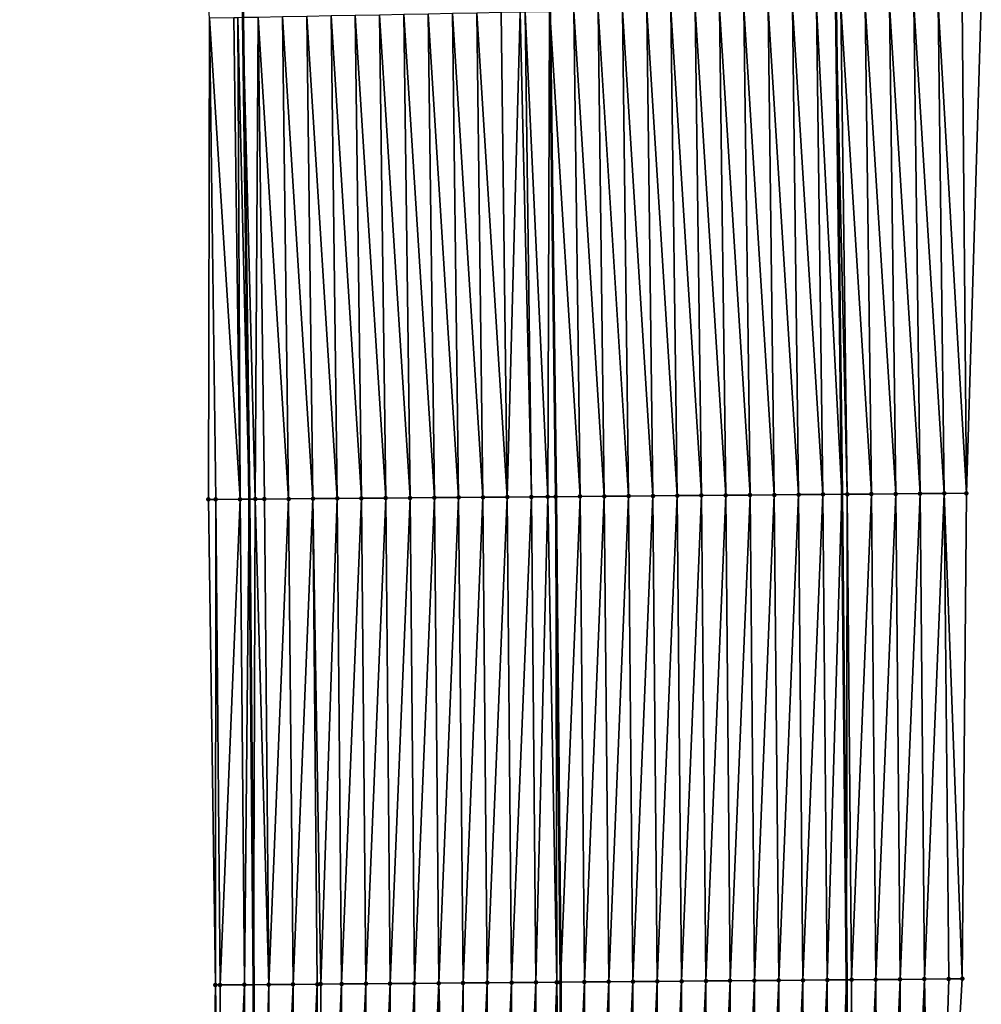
# Model space of a CAD drawing. Header units: feet. Extents: x 2017424 to 2024169, y 808042 to 818730.
# Tile 117 of 256: x 2023693 to 2023733, y 812077 to 812117. Entities that reach past the tile are written whole.
import ezdxf

# ---------------------------------------------------------------- set-up
doc = ezdxf.new("R2010")
doc.units = ezdxf.units.FT
doc.header["$MEASUREMENT"] = 0
for name, color, linetype, lineweight in [('EP_Travel Lane', 172, 'Continuous', 53), ('NB-Road Shots', 141, 'Continuous', 100), ('NB-Road X-Section', 40, 'Continuous', 13), ('STRIPING', 60, 'Continuous', 53)]:
    doc.layers.add(name, color=color, linetype=linetype, lineweight=lineweight)
doc.layers.add('I-77-MM15-17_NB-Surface-BORDER', color=7, linetype='Continuous')
doc.layers.add('I-77-MM15-17_NB-Surface-TIN', color=7, linetype='Continuous')

msp = doc.modelspace()

# ---------------------------------------------------------------- linework, layer by layer
at = {"layer": 'EP_Travel Lane'}
for points in [[(2023720.22254023, 812278.3730008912, 342.2499301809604), (2023721.501658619, 812258.2824289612, 342.1184979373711), (2023722.765500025, 812238.3228028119, 341.9916443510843), (2023723.797038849, 812218.1500379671, 341.8444396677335), (2023724.561810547, 812198.1651845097, 341.6739189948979), (2023725.326581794, 812178.180342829, 341.5018222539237), (2023726.271577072, 812157.9813534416, 341.3601893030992), (2023726.673688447, 812137.9864169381, 341.1577220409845), (2023727.075796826, 812117.9916294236, 340.94143138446), (2023727.331961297, 812097.8858543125, 340.6691234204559), (2023727.512846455, 812077.8885838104, 340.3904485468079), (2023727.621803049, 812057.6369635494, 340.1156992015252), (2023727.284125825, 812037.6417849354, 339.8348411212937)], [(2023696.031643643, 812276.5225645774, 340.5851547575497), (2023697.289323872, 812256.7592597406, 340.4478307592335), (2023698.553160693, 812236.7997059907, 340.3087777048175), (2023699.612691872, 812217.129653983, 340.1752582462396), (2023700.466038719, 812197.1484350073, 340.0246348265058), (2023701.319385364, 812177.167220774, 339.8733656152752), (2023701.857728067, 812157.5081429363, 339.6829104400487), (2023702.259886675, 812137.5132267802, 339.4786441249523), (2023702.662043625, 812117.5183930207, 339.2667330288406), (2023702.917465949, 812097.6856396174, 339.0448984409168), (2023703.099036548, 812077.6878542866, 338.8089286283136), (2023703.202368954, 812058.071713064, 338.5718063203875), (2023702.86468713, 812038.0762621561, 338.3097594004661), (2023702.527003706, 812018.080716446, 338.0542617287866)]]:
    msp.add_polyline3d(points, dxfattribs=at)
at = {"layer": 'I-77-MM15-17_NB-Surface-BORDER', "color": 3, "linetype": 'Continuous', "lineweight": -3}
for points in [[(2023701.159720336, 812018.105343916, 337.9481233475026), (2023700.849441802, 812038.1127108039, 338.1429546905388), (2023701.211211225, 812058.1078315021, 338.3997125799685), (2023701.533589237, 812077.6753957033, 338.6737031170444), (2023701.243209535, 812097.6723492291, 338.8974746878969), (2023701.294554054, 812117.4921836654, 339.1452835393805), (2023699.892370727, 812137.4677329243, 339.2793201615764), (2023699.489999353, 812157.4626875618, 339.4796204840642), (2023698.830456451, 812177.0625370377, 339.6574698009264), (2023698.976239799, 812197.0858734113, 339.8821323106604), (2023698.122911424, 812217.0670666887, 340.0363069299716), (2023696.072521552, 812236.6438606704, 340.1025773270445), (2023694.808685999, 812256.603383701, 340.2467996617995), (2023694.551123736, 812276.4094285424, 340.4634482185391), (2023693.472963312, 812296.3850298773, 340.6132967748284)], [(2023726.080596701, 812278.8214516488, 342.5919631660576), (2023727.355230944, 812258.6509808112, 342.4702733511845), (2023728.838393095, 812238.705128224, 342.3625215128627), (2023730.14952034, 812218.418489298, 342.2254912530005), (2023731.319352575, 812198.450882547, 342.061945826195), (2023732.144502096, 812178.4687677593, 341.8699552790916), (2023732.697873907, 812158.1072382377, 341.678830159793), (2023732.92388508, 812138.1085484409, 341.4957941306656), (2023733.070237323, 812118.1085106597, 341.2891043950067), (2023732.459310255, 812097.9286499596, 340.9489016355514), (2023732.284454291, 812077.9293305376, 340.5753678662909), (2023731.096131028, 812057.5772021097, 340.1907748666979), (2023732.117494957, 812037.5585597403, 339.9452976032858)]]:
    msp.add_polyline3d(points, dxfattribs=at)
at = {"layer": 'I-77-MM15-17_NB-Surface-TIN', "color": 128, "linetype": 'Continuous', "lineweight": -3}
for points in [[(2023722.546959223, 812097.8462068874, 340.3841839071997), (2023722.290626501, 812117.8986316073, 340.6356324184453), (2023721.290815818, 812117.8791630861, 340.5752272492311)], [(2023723.546924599, 812097.8545547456, 340.4386164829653), (2023723.290436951, 812117.918111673, 340.6949665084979), (2023722.290626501, 812117.8986316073, 340.6356324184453)], [(2023722.546959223, 812097.8462068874, 340.3841839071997), (2023723.546924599, 812097.8545547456, 340.4386164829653), (2023722.290626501, 812117.8986316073, 340.6356324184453)], [(2023724.546890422, 812097.8628530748, 340.4971100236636), (2023724.290247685, 812117.9375776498, 340.7556077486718), (2023723.290436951, 812117.918111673, 340.6949665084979)], [(2023723.546924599, 812097.8545547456, 340.4386164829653), (2023724.546890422, 812097.8628530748, 340.4971100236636), (2023723.290436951, 812117.918111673, 340.6949665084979)], [(2023725.546856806, 812097.8710890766, 340.5607138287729), (2023725.290059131, 812117.9570082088, 340.8195351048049), (2023724.290247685, 812117.9375776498, 340.7556077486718)], [(2023724.546890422, 812097.8628530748, 340.4971100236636), (2023725.546856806, 812097.8710890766, 340.5607138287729), (2023724.290247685, 812117.9375776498, 340.7556077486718)], [(2023726.546823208, 812097.8793232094, 340.624470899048), (2023726.289871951, 812117.9763705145, 340.8897950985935), (2023725.290059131, 812117.9570082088, 340.8195351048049)], [(2023725.546856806, 812097.8710890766, 340.5607138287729), (2023726.546823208, 812097.8793232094, 340.624470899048), (2023725.290059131, 812117.9570082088, 340.8195351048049)], [(2023726.289871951, 812117.9763705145, 340.8897950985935), (2023727.331961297, 812097.8858543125, 340.6691234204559), (2023727.075796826, 812117.9916294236, 340.94143138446)], [(2023726.546823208, 812097.8793232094, 340.624470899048), (2023727.331961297, 812097.8858543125, 340.6691234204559), (2023726.289871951, 812117.9763705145, 340.8897950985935)], [(2023727.546788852, 812097.887641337, 340.6813411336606), (2023727.289683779, 812117.9957820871, 340.9554840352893), (2023727.075796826, 812117.9916294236, 340.94143138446)], [(2023727.546788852, 812097.887641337, 340.6813411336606), (2023727.075796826, 812117.9916294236, 340.94143138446), (2023727.331961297, 812097.8858543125, 340.6691234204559)], [(2023728.546753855, 812097.896030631, 340.7323763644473), (2023728.289492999, 812118.0153232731, 341.0091472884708), (2023727.289683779, 812117.9957820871, 340.9554840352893)], [(2023727.546788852, 812097.887641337, 340.6813411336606), (2023728.546753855, 812097.896030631, 340.7323763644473), (2023727.289683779, 812117.9957820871, 340.9554840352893)], [(2023729.546719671, 812097.9043297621, 340.7908041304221), (2023729.289303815, 812118.0347851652, 341.0701675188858), (2023728.289492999, 812118.0153232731, 341.0091472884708)], [(2023728.546753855, 812097.896030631, 340.7323763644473), (2023729.546719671, 812097.9043297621, 340.7908041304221), (2023728.289492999, 812118.0153232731, 341.0091472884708)], [(2023730.546685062, 812097.9126759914, 340.8453702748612), (2023730.289113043, 812118.0543259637, 341.1238667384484), (2023729.289303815, 812118.0347851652, 341.0701675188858)], [(2023729.546719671, 812097.9043297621, 340.7908041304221), (2023730.546685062, 812097.9126759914, 340.8453702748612), (2023729.289303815, 812118.0347851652, 341.0701675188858)], [(2023731.546650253, 812097.9210444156, 340.8981166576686), (2023731.2889226, 812118.0738504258, 341.1790816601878), (2023730.289113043, 812118.0543259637, 341.1238667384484)], [(2023730.546685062, 812097.9126759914, 340.8453702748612), (2023731.546650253, 812097.9210444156, 340.8981166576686), (2023730.289113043, 812118.0543259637, 341.1238667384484)], [(2023732.459310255, 812097.9286499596, 340.9489016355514), (2023732.288733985, 812118.0932840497, 341.2427246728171), (2023731.2889226, 812118.0738504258, 341.1790816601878)], [(2023731.546650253, 812097.9210444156, 340.8981166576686), (2023732.459310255, 812097.9286499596, 340.9489016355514), (2023731.2889226, 812118.0738504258, 341.1790816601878)], [(2023732.459310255, 812097.9286499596, 340.9489016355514), (2023733.070237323, 812118.1085106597, 341.2891043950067), (2023732.288733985, 812118.0932840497, 341.2427246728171)], [(2023701.243209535, 812097.6723492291, 338.8974746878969), (2023701.547651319, 812097.6747854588, 338.9226793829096), (2023701.294554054, 812117.4921836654, 339.1452835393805)], [(2023702.547620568, 812097.682703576, 339.0123469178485), (2023702.294371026, 812117.511339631, 339.2346879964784), (2023701.294554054, 812117.4921836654, 339.1452835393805)], [(2023701.547651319, 812097.6747854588, 338.9226793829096), (2023702.547620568, 812097.682703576, 339.0123469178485), (2023701.294554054, 812117.4921836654, 339.1452835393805)], [(2023702.547620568, 812097.682703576, 339.0123469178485), (2023702.45018455, 812117.5143214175, 339.2489472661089), (2023702.294371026, 812117.511339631, 339.2346879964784)], [(2023702.45018455, 812117.5143214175, 339.2489472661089), (2023702.917465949, 812097.6856396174, 339.0448984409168), (2023702.662043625, 812117.5183930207, 339.2667330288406)], [(2023702.547620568, 812097.682703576, 339.0123469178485), (2023702.917465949, 812097.6856396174, 339.0448984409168), (2023702.45018455, 812117.5143214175, 339.2489472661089)], [(2023703.169340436, 812097.6876391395, 339.0670668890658), (2023703.294187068, 812117.5305418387, 339.3198020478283), (2023702.662043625, 812117.5183930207, 339.2667330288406)], [(2023703.169340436, 812097.6876391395, 339.0670668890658), (2023702.662043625, 812117.5183930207, 339.2667330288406), (2023702.917465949, 812097.6856396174, 339.0448984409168)], [(2023703.169340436, 812097.6876391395, 339.0670668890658), (2023703.547589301, 812097.6906789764, 339.097317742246), (2023703.294187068, 812117.5305418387, 339.3198020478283)], [(2023704.547556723, 812097.6987998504, 339.1703610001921), (2023704.294000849, 812117.5498563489, 339.3944965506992), (2023703.294187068, 812117.5305418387, 339.3198020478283)], [(2023703.547589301, 812097.6906789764, 339.097317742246), (2023704.547556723, 812097.6987998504, 339.1703610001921), (2023703.294187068, 812117.5305418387, 339.3198020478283)], [(2023705.547524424, 812097.7068897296, 339.2459455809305), (2023705.293815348, 812117.5691352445, 339.4724954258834), (2023704.294000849, 812117.5498563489, 339.3944965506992)], [(2023704.547556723, 812097.6987998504, 339.1703610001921), (2023705.547524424, 812097.7068897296, 339.2459455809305), (2023704.294000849, 812117.5498563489, 339.3944965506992)], [(2023706.547491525, 812097.715046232, 339.3160676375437), (2023706.293629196, 812117.588446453, 339.5474962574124), (2023705.293815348, 812117.5691352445, 339.4724954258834)], [(2023705.547524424, 812097.7068897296, 339.2459455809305), (2023706.547491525, 812097.715046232, 339.3160676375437), (2023705.293815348, 812117.5691352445, 339.4724954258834)], [(2023707.547459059, 812097.7231547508, 339.3901239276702), (2023707.293442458, 812117.6077867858, 339.6197948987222), (2023706.293629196, 812117.588446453, 339.5474962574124)], [(2023706.547491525, 812097.715046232, 339.3160676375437), (2023707.547459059, 812097.7231547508, 339.3901239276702), (2023706.293629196, 812117.588446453, 339.5474962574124)], [(2023708.54742684, 812097.7312357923, 339.466433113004), (2023708.293256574, 812117.6270846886, 339.6960302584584), (2023707.293442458, 812117.6077867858, 339.6197948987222)], [(2023707.547459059, 812097.7231547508, 339.3901239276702), (2023708.54742684, 812097.7312357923, 339.466433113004), (2023707.293442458, 812117.6077867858, 339.6197948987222)], [(2023709.547393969, 812097.739389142, 339.5368136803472), (2023709.2930698, 812117.6464267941, 339.7681644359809), (2023708.293256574, 812117.6270846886, 339.6960302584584)], [(2023708.54742684, 812097.7312357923, 339.466433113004), (2023709.547393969, 812097.739389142, 339.5368136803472), (2023708.293256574, 812117.6270846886, 339.6960302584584)], [(2023710.547360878, 812097.7475669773, 339.60518662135), (2023710.292882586, 812117.6657907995, 339.8382667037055), (2023709.2930698, 812117.6464267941, 339.7681644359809)], [(2023709.547393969, 812097.739389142, 339.5368136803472), (2023710.547360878, 812097.7475669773, 339.60518662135), (2023709.2930698, 812117.6464267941, 339.7681644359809)], [(2023711.547327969, 812097.7557245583, 339.6752202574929), (2023711.292695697, 812117.6851386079, 339.9098717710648), (2023710.292882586, 812117.6657907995, 339.8382667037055)], [(2023710.547360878, 812097.7475669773, 339.60518662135), (2023711.547327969, 812097.7557245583, 339.6752202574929), (2023710.292882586, 812117.6657907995, 339.8382667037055)], [(2023712.547295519, 812097.7638312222, 339.749428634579), (2023712.292509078, 812117.7044730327, 339.9827185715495), (2023711.292695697, 812117.6851386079, 339.9098717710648)], [(2023711.547327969, 812097.7557245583, 339.6752202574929), (2023712.547295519, 812097.7638312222, 339.749428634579), (2023711.292695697, 812117.6851386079, 339.9098717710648)], [(2023713.54726293, 812097.7719532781, 339.8223750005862), (2023713.292322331, 812117.7238138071, 340.0549762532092), (2023712.292509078, 812117.7044730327, 339.9827185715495)], [(2023712.547295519, 812097.7638312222, 339.749428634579), (2023713.54726293, 812097.7719532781, 339.8223750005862), (2023712.292509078, 812117.7044730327, 339.9827185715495)], [(2023713.54726293, 812097.7719532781, 339.8223750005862), (2023714.079540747, 812117.7390586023, 340.1103356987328), (2023713.292322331, 812117.7238138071, 340.0549762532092)], [(2023713.54726293, 812097.7719532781, 339.8223750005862), (2023714.547229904, 812097.780123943, 339.8913358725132), (2023714.079540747, 812117.7390586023, 340.1103356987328)], [(2023714.547229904, 812097.780123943, 339.8913358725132), (2023714.29213495, 812117.7431861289, 340.1243069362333), (2023714.079540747, 812117.7390586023, 340.1103356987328)], [(2023715.217518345, 812097.7855952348, 339.9380194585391), (2023715.29194693, 812117.7625901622, 340.1906953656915), (2023714.29213495, 812117.7431861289, 340.1243069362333)], [(2023714.547229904, 812097.780123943, 339.8913358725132), (2023715.217518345, 812097.7855952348, 339.9380194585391), (2023714.29213495, 812117.7431861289, 340.1243069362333)], [(2023715.217518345, 812097.7855952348, 339.9380194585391), (2023715.547196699, 812097.788314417, 339.9586725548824), (2023715.29194693, 812117.7625901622, 340.1906953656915)], [(2023715.29194693, 812117.7625901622, 340.1906953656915), (2023715.555447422, 812097.7883830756, 339.9591396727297), (2023715.30021877, 812117.762751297, 340.1911892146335)], [(2023715.547196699, 812097.788314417, 339.9586725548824), (2023715.555447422, 812097.7883830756, 339.9591396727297), (2023715.29194693, 812117.7625901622, 340.1906953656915)], [(2023716.547162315, 812097.7966356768, 340.0152859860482), (2023716.291757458, 812117.7820663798, 340.2503864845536), (2023715.30021877, 812117.762751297, 340.1911892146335)], [(2023716.547162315, 812097.7966356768, 340.0152859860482), (2023715.30021877, 812117.762751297, 340.1911892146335), (2023715.555447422, 812097.7883830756, 339.9591396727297)], [(2023717.547127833, 812097.8049677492, 340.0710128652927), (2023717.291568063, 812117.8015387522, 340.3104343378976), (2023716.291757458, 812117.7820663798, 340.2503864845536)], [(2023716.547162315, 812097.7966356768, 340.0152859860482), (2023717.547127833, 812097.8049677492, 340.0710128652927), (2023716.291757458, 812117.7820663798, 340.2503864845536)], [(2023718.547093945, 812097.8132340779, 340.1321301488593), (2023718.291379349, 812117.8209772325, 340.3736267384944), (2023717.291568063, 812117.8015387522, 340.3104343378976)], [(2023717.547127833, 812097.8049677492, 340.0710128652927), (2023718.547093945, 812097.8132340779, 340.1321301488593), (2023717.291568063, 812117.8015387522, 340.3104343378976)], [(2023719.547060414, 812097.8214606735, 340.1965052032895), (2023719.291191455, 812117.8403750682, 340.4405902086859), (2023718.291379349, 812117.8209772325, 340.3736267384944)], [(2023718.547093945, 812097.8132340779, 340.1321301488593), (2023719.547060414, 812097.8214606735, 340.1965052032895), (2023718.291379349, 812117.8209772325, 340.3736267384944)], [(2023720.547027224, 812097.8296494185, 340.263983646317), (2023720.291003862, 812117.859757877, 340.508947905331), (2023719.291191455, 812117.8403750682, 340.4405902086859)], [(2023719.547060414, 812097.8214606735, 340.1965052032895), (2023720.547027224, 812097.8296494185, 340.263983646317), (2023719.291191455, 812117.8403750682, 340.4405902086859)], [(2023721.546993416, 812097.8379068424, 340.3258310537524), (2023721.290815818, 812117.8791630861, 340.5752272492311), (2023720.291003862, 812117.859757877, 340.508947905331)], [(2023720.547027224, 812097.8296494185, 340.263983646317), (2023721.546993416, 812097.8379068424, 340.3258310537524), (2023720.291003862, 812117.859757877, 340.508947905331)], [(2023721.546993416, 812097.8379068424, 340.3258310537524), (2023722.546959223, 812097.8462068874, 340.3841839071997), (2023721.290815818, 812117.8791630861, 340.5752272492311)], [(2023701.533589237, 812077.6753957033, 338.6737031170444), (2023701.547651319, 812097.6747854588, 338.9226793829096), (2023701.243209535, 812097.6723492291, 338.8974746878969)], [(2023701.533589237, 812077.6753957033, 338.6737031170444), (2023701.727874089, 812077.6769409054, 338.6905685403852), (2023701.547651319, 812097.6747854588, 338.9226793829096)], [(2023701.727874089, 812077.6769409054, 338.6905685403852), (2023702.547620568, 812097.682703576, 339.0123469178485), (2023701.547651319, 812097.6747854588, 338.9226793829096)], [(2023701.727874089, 812077.6769409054, 338.6905685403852), (2023702.727843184, 812077.6848761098, 338.7788354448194), (2023702.547620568, 812097.682703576, 339.0123469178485)], [(2023702.727843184, 812077.6848761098, 338.7788354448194), (2023702.917465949, 812097.6856396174, 339.0448984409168), (2023702.547620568, 812097.682703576, 339.0123469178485)], [(2023702.727843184, 812077.6848761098, 338.7788354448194), (2023703.099036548, 812077.6878542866, 338.8089286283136), (2023702.917465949, 812097.6856396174, 339.0448984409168)], [(2023703.169340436, 812097.6876391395, 339.0670668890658), (2023702.917465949, 812097.6856396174, 339.0448984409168), (2023703.099036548, 812077.6878542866, 338.8089286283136)], [(2023703.727811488, 812077.6928991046, 338.8599043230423), (2023703.169340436, 812097.6876391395, 339.0670668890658), (2023703.099036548, 812077.6878542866, 338.8089286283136)], [(2023703.727811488, 812077.6928991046, 338.8599043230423), (2023703.547589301, 812097.6906789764, 339.097317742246), (2023703.169340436, 812097.6876391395, 339.0670668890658)], [(2023703.727811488, 812077.6928991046, 338.8599043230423), (2023704.547556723, 812097.6987998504, 339.1703610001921), (2023703.547589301, 812097.6906789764, 339.097317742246)], [(2023703.727811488, 812077.6928991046, 338.8599043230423), (2023704.727778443, 812077.701071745, 338.9287035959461), (2023704.547556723, 812097.6987998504, 339.1703610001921)], [(2023704.727778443, 812077.701071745, 338.9287035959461), (2023705.547524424, 812097.7068897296, 339.2459455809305), (2023704.547556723, 812097.6987998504, 339.1703610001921)], [(2023704.727778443, 812077.701071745, 338.9287035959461), (2023705.727746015, 812077.7091760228, 339.0031079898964), (2023705.547524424, 812097.7068897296, 339.2459455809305)], [(2023705.870879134, 812077.7103275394, 339.0144558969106), (2023706.547491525, 812097.715046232, 339.3160676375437), (2023705.547524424, 812097.7068897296, 339.2459455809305)], [(2023705.727746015, 812077.7091760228, 339.0031079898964), (2023705.870879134, 812077.7103275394, 339.0144558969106), (2023705.547524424, 812097.7068897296, 339.2459455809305)], [(2023705.870879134, 812077.7103275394, 339.0144558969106), (2023706.727713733, 812077.7172640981, 339.0788408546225), (2023706.547491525, 812097.715046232, 339.3160676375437)], [(2023706.727713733, 812077.7172640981, 339.0788408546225), (2023707.547459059, 812097.7231547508, 339.3901239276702), (2023706.547491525, 812097.715046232, 339.3160676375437)], [(2023706.727713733, 812077.7172640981, 339.0788408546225), (2023707.727681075, 812077.7253938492, 339.1511566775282), (2023707.547459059, 812097.7231547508, 339.3901239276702)], [(2023707.727681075, 812077.7253938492, 339.1511566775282), (2023708.54742684, 812097.7312357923, 339.466433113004), (2023707.547459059, 812097.7231547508, 339.3901239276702)], [(2023707.727681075, 812077.7253938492, 339.1511566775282), (2023708.727648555, 812077.7335082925, 339.224727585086), (2023708.54742684, 812097.7312357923, 339.466433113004)], [(2023708.727648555, 812077.7335082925, 339.224727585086), (2023709.547393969, 812097.739389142, 339.5368136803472), (2023708.54742684, 812097.7312357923, 339.466433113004)], [(2023708.727648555, 812077.7335082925, 339.224727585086), (2023709.727615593, 812077.7416717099, 339.2942830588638), (2023709.547393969, 812097.739389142, 339.5368136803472)], [(2023709.727615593, 812077.7416717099, 339.2942830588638), (2023710.547360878, 812097.7475669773, 339.60518662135), (2023709.547393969, 812097.739389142, 339.5368136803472)], [(2023709.727615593, 812077.7416717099, 339.2942830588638), (2023710.727582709, 812077.7498266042, 339.3645373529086), (2023710.547360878, 812097.7475669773, 339.60518662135)], [(2023710.727582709, 812077.7498266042, 339.3645373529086), (2023711.547327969, 812097.7557245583, 339.6752202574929), (2023710.547360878, 812097.7475669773, 339.60518662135)], [(2023710.727582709, 812077.7498266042, 339.3645373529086), (2023711.727549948, 812077.7579677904, 339.4359155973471), (2023711.547327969, 812097.7557245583, 339.6752202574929)], [(2023711.727549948, 812077.7579677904, 339.4359155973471), (2023712.547295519, 812097.7638312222, 339.749428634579), (2023711.547327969, 812097.7557245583, 339.6752202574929)], [(2023711.727549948, 812077.7579677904, 339.4359155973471), (2023712.727517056, 812077.7661234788, 339.5061047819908), (2023712.547295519, 812097.7638312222, 339.749428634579)], [(2023712.727517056, 812077.7661234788, 339.5061047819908), (2023713.54726293, 812097.7719532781, 339.8223750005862), (2023712.547295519, 812097.7638312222, 339.749428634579)], [(2023712.727517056, 812077.7661234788, 339.5061047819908), (2023713.727484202, 812077.774275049, 339.5766316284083), (2023713.54726293, 812097.7719532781, 339.8223750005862)], [(2023713.727484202, 812077.774275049, 339.5766316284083), (2023714.547229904, 812097.780123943, 339.8913358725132), (2023713.54726293, 812097.7719532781, 339.8223750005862)], [(2023713.727484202, 812077.774275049, 339.5766316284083), (2023714.727451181, 812077.782445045, 339.6456477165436), (2023714.547229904, 812097.780123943, 339.8913358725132)], [(2023714.727451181, 812077.782445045, 339.6456477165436), (2023715.217518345, 812097.7855952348, 339.9380194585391), (2023714.547229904, 812097.780123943, 339.8913358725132)], [(2023714.727451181, 812077.782445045, 339.6456477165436), (2023715.588845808, 812077.7895190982, 339.7021294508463), (2023715.217518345, 812097.7855952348, 339.9380194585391)], [(2023715.588845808, 812077.7895190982, 339.7021294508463), (2023715.547196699, 812097.788314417, 339.9586725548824), (2023715.217518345, 812097.7855952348, 339.9380194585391)], [(2023715.727417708, 812077.7906651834, 339.710552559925), (2023715.555447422, 812097.7883830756, 339.9591396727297), (2023715.547196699, 812097.788314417, 339.9586725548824)], [(2023715.588845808, 812077.7895190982, 339.7021294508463), (2023715.727417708, 812077.7906651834, 339.710552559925), (2023715.547196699, 812097.788314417, 339.9586725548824)], [(2023716.547162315, 812097.7966356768, 340.0152859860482), (2023715.555447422, 812097.7883830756, 339.9591396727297), (2023715.735669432, 812077.7907340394, 339.711004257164)], [(2023715.727417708, 812077.7906651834, 339.710552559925), (2023715.735669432, 812077.7907340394, 339.711004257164), (2023715.555447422, 812097.7883830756, 339.9591396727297)], [(2023716.727383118, 812077.7990093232, 339.7652904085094), (2023716.547162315, 812097.7966356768, 340.0152859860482), (2023715.735669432, 812077.7907340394, 339.711004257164)], [(2023716.727383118, 812077.7990093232, 339.7652904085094), (2023717.547127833, 812097.8049677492, 340.0710128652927), (2023716.547162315, 812097.7966356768, 340.0152859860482)], [(2023716.727383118, 812077.7990093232, 339.7652904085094), (2023717.727348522, 812077.807354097, 339.8199762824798), (2023717.547127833, 812097.8049677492, 340.0710128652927)], [(2023717.727348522, 812077.807354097, 339.8199762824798), (2023718.547093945, 812097.8132340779, 340.1321301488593), (2023717.547127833, 812097.8049677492, 340.0710128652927)], [(2023717.727348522, 812077.807354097, 339.8199762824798), (2023718.727314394, 812077.8156469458, 339.8789195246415), (2023718.547093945, 812097.8132340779, 340.1321301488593)], [(2023718.727314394, 812077.8156469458, 339.8789195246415), (2023719.547060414, 812097.8214606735, 340.1965052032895), (2023718.547093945, 812097.8132340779, 340.1321301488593)], [(2023718.727314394, 812077.8156469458, 339.8789195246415), (2023719.727280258, 812077.8239406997, 339.9377885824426), (2023719.547060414, 812097.8214606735, 340.1965052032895)], [(2023719.727280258, 812077.8239406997, 339.9377885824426), (2023720.547027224, 812097.8296494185, 340.263983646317), (2023719.547060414, 812097.8214606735, 340.1965052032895)], [(2023719.727280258, 812077.8239406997, 339.9377885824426), (2023720.727246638, 812077.8321772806, 340.0013453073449), (2023720.547027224, 812097.8296494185, 340.263983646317)], [(2023720.727246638, 812077.8321772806, 340.0013453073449), (2023721.546993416, 812097.8379068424, 340.3258310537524), (2023720.547027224, 812097.8296494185, 340.263983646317)], [(2023720.727246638, 812077.8321772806, 340.0013453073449), (2023721.727212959, 812077.8404202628, 340.0643771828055), (2023721.546993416, 812097.8379068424, 340.3258310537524)], [(2023721.727212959, 812077.8404202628, 340.0643771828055), (2023722.546959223, 812097.8462068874, 340.3841839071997), (2023721.546993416, 812097.8379068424, 340.3258310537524)], [(2023721.727212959, 812077.8404202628, 340.0643771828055), (2023722.727178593, 812077.8487396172, 340.1211472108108), (2023722.546959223, 812097.8462068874, 340.3841839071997)], [(2023722.727178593, 812077.8487396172, 340.1211472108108), (2023723.546924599, 812097.8545547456, 340.4386164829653), (2023722.546959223, 812097.8462068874, 340.3841839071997)], [(2023722.727178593, 812077.8487396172, 340.1211472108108), (2023723.727144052, 812077.857078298, 340.1763326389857), (2023723.546924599, 812097.8545547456, 340.4386164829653)], [(2023723.727144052, 812077.857078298, 340.1763326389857), (2023724.546890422, 812097.8628530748, 340.4971100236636), (2023723.546924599, 812097.8545547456, 340.4386164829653)], [(2023723.727144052, 812077.857078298, 340.1763326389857), (2023724.72710961, 812077.8654060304, 340.2324157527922), (2023724.546890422, 812097.8628530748, 340.4971100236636)], [(2023724.72710961, 812077.8654060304, 340.2324157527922), (2023725.546856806, 812097.8710890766, 340.5607138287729), (2023724.546890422, 812097.8628530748, 340.4971100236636)], [(2023724.72710961, 812077.8654060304, 340.2324157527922), (2023725.72707532, 812077.8737168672, 340.2898841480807), (2023725.546856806, 812097.8710890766, 340.5607138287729)], [(2023725.72707532, 812077.8737168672, 340.2898841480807), (2023726.546823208, 812097.8793232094, 340.624470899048), (2023725.546856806, 812097.8710890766, 340.5607138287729)], [(2023725.72707532, 812077.8737168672, 340.2898841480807), (2023726.727041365, 812077.8819905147, 340.3504017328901), (2023726.546823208, 812097.8793232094, 340.624470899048)], [(2023726.727041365, 812077.8819905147, 340.3504017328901), (2023727.331961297, 812097.8858543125, 340.6691234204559), (2023726.546823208, 812097.8793232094, 340.624470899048)], [(2023726.727041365, 812077.8819905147, 340.3504017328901), (2023727.512846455, 812077.8885838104, 340.3904485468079), (2023727.331961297, 812097.8858543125, 340.6691234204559)], [(2023727.546788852, 812097.887641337, 340.6813411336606), (2023727.331961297, 812097.8858543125, 340.6691234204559), (2023727.512846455, 812077.8885838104, 340.3904485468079)], [(2023727.72700636, 812077.8903807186, 340.4013627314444), (2023727.546788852, 812097.887641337, 340.6813411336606), (2023727.512846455, 812077.8885838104, 340.3904485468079)], [(2023727.72700636, 812077.8903807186, 340.4013627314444), (2023728.546753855, 812097.896030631, 340.7323763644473), (2023727.546788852, 812097.887641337, 340.6813411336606)], [(2023727.72700636, 812077.8903807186, 340.4013627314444), (2023728.726969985, 812077.8989228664, 340.4398656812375), (2023728.546753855, 812097.896030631, 340.7323763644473)], [(2023728.726969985, 812077.8989228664, 340.4398656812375), (2023729.546719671, 812097.9043297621, 340.7908041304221), (2023728.546753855, 812097.896030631, 340.7323763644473)], [(2023728.726969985, 812077.8989228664, 340.4398656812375), (2023729.72693346, 812077.9074817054, 340.4770001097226), (2023729.546719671, 812097.9043297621, 340.7908041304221)], [(2023729.72693346, 812077.9074817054, 340.4770001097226), (2023730.546685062, 812097.9126759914, 340.8453702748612), (2023729.546719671, 812097.9043297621, 340.7908041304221)], [(2023729.72693346, 812077.9074817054, 340.4770001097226), (2023730.726897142, 812077.9160175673, 340.5160184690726), (2023730.546685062, 812097.9126759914, 340.8453702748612)], [(2023730.726897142, 812077.9160175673, 340.5160184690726), (2023731.546650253, 812097.9210444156, 340.8981166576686), (2023730.546685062, 812097.9126759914, 340.8453702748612)], [(2023730.726897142, 812077.9160175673, 340.5160184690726), (2023731.726860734, 812077.924563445, 340.5542155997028), (2023731.546650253, 812097.9210444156, 340.8981166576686)], [(2023732.284454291, 812077.9293305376, 340.5753678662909), (2023732.459310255, 812097.9286499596, 340.9489016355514), (2023731.546650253, 812097.9210444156, 340.8981166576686)], [(2023731.726860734, 812077.924563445, 340.5542155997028), (2023732.284454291, 812077.9293305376, 340.5753678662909), (2023731.546650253, 812097.9210444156, 340.8981166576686)], [(2023708.833963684, 812057.9706841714, 338.9808459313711), (2023709.727615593, 812077.7416717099, 339.2942830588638), (2023708.727648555, 812077.7335082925, 339.224727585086)], [(2023708.833963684, 812057.9706841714, 338.9808459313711), (2023709.833805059, 812057.9528480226, 339.0465150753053), (2023709.727615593, 812077.7416717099, 339.2942830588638)], [(2023709.833805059, 812057.9528480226, 339.0465150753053), (2023710.727582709, 812077.7498266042, 339.3645373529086), (2023709.727615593, 812077.7416717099, 339.2942830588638)], [(2023709.833805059, 812057.9528480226, 339.0465150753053), (2023710.833645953, 812057.9349833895, 339.1141520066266), (2023710.727582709, 812077.7498266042, 339.3645373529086)], [(2023711.294923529, 812057.9266899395, 339.1489189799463), (2023711.727549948, 812077.7579677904, 339.4359155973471), (2023710.727582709, 812077.7498266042, 339.3645373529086)], [(2023710.833645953, 812057.9349833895, 339.1141520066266), (2023711.294923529, 812057.9266899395, 339.1489189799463), (2023710.727582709, 812077.7498266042, 339.3645373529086)], [(2023711.294923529, 812057.9266899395, 339.1489189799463), (2023711.833485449, 812057.9170359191, 339.1875116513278), (2023711.727549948, 812077.7579677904, 339.4359155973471)], [(2023711.833485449, 812057.9170359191, 339.1875116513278), (2023712.727517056, 812077.7661234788, 339.5061047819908), (2023711.727549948, 812077.7579677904, 339.4359155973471)], [(2023711.833485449, 812057.9170359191, 339.1875116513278), (2023712.833325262, 812057.8991073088, 339.2595683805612), (2023712.727517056, 812077.7661234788, 339.5061047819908)], [(2023712.833325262, 812057.8991073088, 339.2595683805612), (2023713.727484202, 812077.774275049, 339.5766316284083), (2023712.727517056, 812077.7661234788, 339.5061047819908)], [(2023712.833325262, 812057.8991073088, 339.2595683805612), (2023713.833165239, 812057.8811883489, 339.3309584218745), (2023713.727484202, 812077.774275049, 339.5766316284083)], [(2023713.833165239, 812057.8811883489, 339.3309584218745), (2023714.727451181, 812077.782445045, 339.6456477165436), (2023713.727484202, 812077.774275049, 339.5766316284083)], [(2023713.833165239, 812057.8811883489, 339.3309584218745), (2023714.581065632, 812057.867878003, 339.377909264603), (2023714.727451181, 812077.782445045, 339.6456477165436)], [(2023714.581065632, 812057.867878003, 339.377909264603), (2023714.833007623, 812057.8634118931, 339.3925037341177), (2023714.727451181, 812077.782445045, 339.6456477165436)], [(2023714.833007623, 812057.8634118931, 339.3925037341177), (2023715.588845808, 812077.7895190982, 339.7021294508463), (2023714.727451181, 812077.782445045, 339.6456477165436)], [(2023714.833007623, 812057.8634118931, 339.3925037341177), (2023715.832850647, 812057.8456734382, 339.4514238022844), (2023715.588845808, 812077.7895190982, 339.7021294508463)], [(2023715.832850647, 812057.8456734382, 339.4514238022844), (2023715.727417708, 812077.7906651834, 339.710552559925), (2023715.588845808, 812077.7895190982, 339.7021294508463)], [(2023715.832850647, 812057.8456734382, 339.4514238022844), (2023715.735669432, 812077.7907340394, 339.711004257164), (2023715.727417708, 812077.7906651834, 339.710552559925)], [(2023716.727383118, 812077.7990093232, 339.7652904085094), (2023715.735669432, 812077.7907340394, 339.711004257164), (2023715.84103981, 812057.8455286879, 339.4518693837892)], [(2023715.832850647, 812057.8456734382, 339.4514238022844), (2023715.84103981, 812057.8455286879, 339.4518693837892), (2023715.735669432, 812077.7907340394, 339.711004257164)], [(2023716.832694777, 812057.8280003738, 339.5058264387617), (2023716.727383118, 812077.7990093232, 339.7652904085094), (2023715.84103981, 812057.8455286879, 339.4518693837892)], [(2023716.832694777, 812057.8280003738, 339.5058264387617), (2023717.727348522, 812077.807354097, 339.8199762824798), (2023716.727383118, 812077.7990093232, 339.7652904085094)], [(2023716.832694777, 812057.8280003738, 339.5058264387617), (2023717.83253757, 812057.8102481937, 339.5656946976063), (2023717.727348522, 812077.807354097, 339.8199762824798)], [(2023717.83253757, 812057.8102481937, 339.5656946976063), (2023718.727314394, 812077.8156469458, 339.8789195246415), (2023717.727348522, 812077.807354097, 339.8199762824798)], [(2023717.83253757, 812057.8102481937, 339.5656946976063), (2023718.832380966, 812057.7925317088, 339.6230969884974), (2023718.727314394, 812077.8156469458, 339.8789195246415)], [(2023718.832380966, 812057.7925317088, 339.6230969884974), (2023719.727280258, 812077.8239406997, 339.9377885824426), (2023718.727314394, 812077.8156469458, 339.8789195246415)], [(2023718.832380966, 812057.7925317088, 339.6230969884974), (2023719.832223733, 812057.7747779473, 339.6830744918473), (2023719.727280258, 812077.8239406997, 339.9377885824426)], [(2023719.832223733, 812057.7747779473, 339.6830744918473), (2023720.727246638, 812077.8321772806, 340.0013453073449), (2023719.727280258, 812077.8239406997, 339.9377885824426)], [(2023719.832223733, 812057.7747779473, 339.6830744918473), (2023720.832065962, 812057.7569923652, 339.7452502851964), (2023720.727246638, 812077.8321772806, 340.0013453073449)], [(2023720.832065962, 812057.7569923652, 339.7452502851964), (2023721.727212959, 812077.8404202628, 340.0643771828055), (2023720.727246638, 812077.8321772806, 340.0013453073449)], [(2023720.832065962, 812057.7569923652, 339.7452502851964), (2023721.831909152, 812057.7392636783, 339.803495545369), (2023721.727212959, 812077.8404202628, 340.0643771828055)], [(2023721.831909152, 812057.7392636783, 339.803495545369), (2023722.727178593, 812077.8487396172, 340.1211472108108), (2023721.727212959, 812077.8404202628, 340.0643771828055)], [(2023721.831909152, 812057.7392636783, 339.803495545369), (2023722.831753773, 812057.7216197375, 339.8558862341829), (2023722.727178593, 812077.8487396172, 340.1211472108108)], [(2023722.831753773, 812057.7216197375, 339.8558862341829), (2023723.727144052, 812077.857078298, 340.1763326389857), (2023722.727178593, 812077.8487396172, 340.1211472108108)], [(2023722.831753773, 812057.7216197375, 339.8558862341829), (2023723.831597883, 812057.7039455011, 339.9103698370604), (2023723.727144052, 812077.857078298, 340.1763326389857)], [(2023723.831597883, 812057.7039455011, 339.9103698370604), (2023724.72710961, 812077.8654060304, 340.2324157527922), (2023723.727144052, 812077.857078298, 340.1763326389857)], [(2023723.831597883, 812057.7039455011, 339.9103698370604), (2023724.831441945, 812057.6862684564, 339.9650474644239), (2023724.72710961, 812077.8654060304, 340.2324157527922)], [(2023724.831441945, 812057.6862684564, 339.9650474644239), (2023725.72707532, 812077.8737168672, 340.2898841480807), (2023724.72710961, 812077.8654060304, 340.2324157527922)], [(2023724.831441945, 812057.6862684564, 339.9650474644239), (2023725.831285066, 812057.6685356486, 340.0235773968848), (2023725.72707532, 812077.8737168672, 340.2898841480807)], [(2023725.831285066, 812057.6685356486, 340.0235773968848), (2023726.727041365, 812077.8819905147, 340.3504017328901), (2023725.72707532, 812077.8737168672, 340.2898841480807)], [(2023725.831285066, 812057.6685356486, 340.0235773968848), (2023726.831127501, 812057.6507622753, 340.0849097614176), (2023726.727041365, 812077.8819905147, 340.3504017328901)], [(2023726.831127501, 812057.6507622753, 340.0849097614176), (2023727.512846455, 812077.8885838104, 340.3904485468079), (2023726.727041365, 812077.8819905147, 340.3504017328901)], [(2023726.831127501, 812057.6507622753, 340.0849097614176), (2023727.621803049, 812057.6369635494, 340.1156992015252), (2023727.512846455, 812077.8885838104, 340.3904485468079)], [(2023727.72700636, 812077.8903807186, 340.4013627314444), (2023727.512846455, 812077.8885838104, 340.3904485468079), (2023727.621803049, 812057.6369635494, 340.1156992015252)], [(2023727.830975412, 812057.6333131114, 340.123844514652), (2023727.72700636, 812077.8903807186, 340.4013627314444), (2023727.621803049, 812057.6369635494, 340.1156992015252)], [(2023727.830975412, 812057.6333131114, 340.123844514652), (2023728.726969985, 812077.8989228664, 340.4398656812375), (2023727.72700636, 812077.8903807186, 340.4013627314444)], [(2023727.830975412, 812057.6333131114, 340.123844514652), (2023728.830828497, 812057.616170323, 340.1416136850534), (2023728.726969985, 812077.8989228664, 340.4398656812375)], [(2023728.830828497, 812057.616170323, 340.1416136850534), (2023729.72693346, 812077.9074817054, 340.4770001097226), (2023728.726969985, 812077.8989228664, 340.4398656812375)], [(2023728.830828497, 812057.616170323, 340.1416136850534), (2023729.830680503, 812057.598963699, 340.1637928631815), (2023729.72693346, 812077.9074817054, 340.4770001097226)], [(2023729.830680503, 812057.598963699, 340.1637928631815), (2023730.726897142, 812077.9160175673, 340.5160184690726), (2023729.72693346, 812077.9074817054, 340.4770001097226)], [(2023729.830680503, 812057.598963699, 340.1637928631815), (2023730.830532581, 812057.5817613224, 340.1856786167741), (2023730.726897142, 812077.9160175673, 340.5160184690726)], [(2023731.096131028, 812057.5772021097, 340.1907748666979), (2023731.726860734, 812077.924563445, 340.5542155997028), (2023730.726897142, 812077.9160175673, 340.5160184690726)], [(2023730.830532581, 812057.5817613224, 340.1856786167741), (2023731.096131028, 812057.5772021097, 340.1907748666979), (2023730.726897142, 812077.9160175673, 340.5160184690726)], [(2023731.096131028, 812057.5772021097, 340.1907748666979), (2023732.284454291, 812077.9293305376, 340.5753678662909), (2023731.726860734, 812077.924563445, 340.5542155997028)], [(2023701.835090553, 812058.0965140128, 338.4536809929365), (2023701.533589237, 812077.6753957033, 338.6737031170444), (2023701.211211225, 812058.1078315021, 338.3997125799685)], [(2023701.835090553, 812058.0965140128, 338.4536809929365), (2023701.727874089, 812077.6769409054, 338.6905685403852), (2023701.533589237, 812077.6753957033, 338.6737031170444)], [(2023701.835090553, 812058.0965140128, 338.4536809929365), (2023702.727843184, 812077.6848761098, 338.7788354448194), (2023701.727874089, 812077.6769409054, 338.6905685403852)], [(2023701.835090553, 812058.0965140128, 338.4536809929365), (2023702.834926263, 812058.0783423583, 338.542528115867), (2023702.727843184, 812077.6848761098, 338.7788354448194)], [(2023702.834926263, 812058.0783423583, 338.542528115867), (2023703.099036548, 812077.6878542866, 338.8089286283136), (2023702.727843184, 812077.6848761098, 338.7788354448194)], [(2023702.834926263, 812058.0783423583, 338.542528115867), (2023703.202368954, 812058.071713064, 338.5718063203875), (2023703.099036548, 812077.6878542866, 338.8089286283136)], [(2023703.727811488, 812077.6928991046, 338.8599043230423), (2023703.099036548, 812077.6878542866, 338.8089286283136), (2023703.202368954, 812058.071713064, 338.5718063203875)], [(2023703.834764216, 812058.0603035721, 338.6221962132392), (2023703.727811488, 812077.6928991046, 338.8599043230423), (2023703.202368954, 812058.071713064, 338.5718063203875)], [(2023703.834764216, 812058.0603035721, 338.6221962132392), (2023704.727778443, 812077.701071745, 338.9287035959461), (2023703.727811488, 812077.6928991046, 338.8599043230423)], [(2023703.834764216, 812058.0603035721, 338.6221962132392), (2023704.834604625, 812058.0424102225, 338.691817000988), (2023704.727778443, 812077.701071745, 338.9287035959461)], [(2023704.834604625, 812058.0424102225, 338.691817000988), (2023705.727746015, 812077.7091760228, 339.0031079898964), (2023704.727778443, 812077.701071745, 338.9287035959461)], [(2023704.834604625, 812058.0424102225, 338.691817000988), (2023705.834444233, 812058.0244694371, 338.7647148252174), (2023705.727746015, 812077.7091760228, 339.0031079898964)], [(2023705.834444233, 812058.0244694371, 338.7647148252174), (2023705.870879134, 812077.7103275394, 339.0144558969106), (2023705.727746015, 812077.7091760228, 339.0031079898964)], [(2023705.834444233, 812058.0244694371, 338.7647148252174), (2023706.727713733, 812077.7172640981, 339.0788408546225), (2023705.870879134, 812077.7103275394, 339.0144558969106)], [(2023705.834444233, 812058.0244694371, 338.7647148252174), (2023706.83428432, 812058.0065570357, 338.8356517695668), (2023706.727713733, 812077.7172640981, 339.0788408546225)], [(2023706.83428432, 812058.0065570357, 338.8356517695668), (2023707.727681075, 812077.7253938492, 339.1511566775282), (2023706.727713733, 812077.7172640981, 339.0788408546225)], [(2023706.83428432, 812058.0065570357, 338.8356517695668), (2023707.834123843, 812057.9886111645, 338.9089009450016), (2023707.727681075, 812077.7253938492, 339.1511566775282)], [(2023707.834123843, 812057.9886111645, 338.9089009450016), (2023708.727648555, 812077.7335082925, 339.224727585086), (2023707.727681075, 812077.7253938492, 339.1511566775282)], [(2023707.834123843, 812057.9886111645, 338.9089009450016), (2023708.833963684, 812057.9706841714, 338.9808459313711), (2023708.727648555, 812077.7335082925, 339.224727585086)]]:
    msp.add_3dface(points, dxfattribs=at)
at = {"layer": 'NB-Road Shots', "lineweight": 100}
for p in [(2023701.243209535, 812097.6723492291, 338.8974746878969), (2023701.547651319, 812097.6747854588, 338.9226793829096), (2023702.547620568, 812097.682703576, 339.0123469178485), (2023703.169340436, 812097.6876391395, 339.0670668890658), (2023703.547589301, 812097.6906789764, 339.097317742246), (2023704.547556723, 812097.6987998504, 339.1703610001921), (2023705.547524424, 812097.7068897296, 339.2459455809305), (2023706.547491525, 812097.715046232, 339.3160676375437), (2023707.547459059, 812097.7231547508, 339.3901239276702), (2023708.54742684, 812097.7312357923, 339.466433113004), (2023709.547393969, 812097.739389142, 339.5368136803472), (2023710.547360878, 812097.7475669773, 339.60518662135), (2023711.547327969, 812097.7557245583, 339.6752202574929), (2023712.547295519, 812097.7638312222, 339.749428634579), (2023713.54726293, 812097.7719532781, 339.8223750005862), (2023714.547229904, 812097.780123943, 339.8913358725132), (2023715.217518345, 812097.7855952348, 339.9380194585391), (2023715.547196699, 812097.788314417, 339.9586725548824), (2023716.547162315, 812097.7966356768, 340.0152859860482), (2023717.547127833, 812097.8049677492, 340.0710128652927), (2023718.547093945, 812097.8132340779, 340.1321301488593), (2023719.547060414, 812097.8214606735, 340.1965052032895), (2023720.547027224, 812097.8296494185, 340.263983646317), (2023721.546993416, 812097.8379068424, 340.3258310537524), (2023722.546959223, 812097.8462068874, 340.3841839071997), (2023723.546924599, 812097.8545547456, 340.4386164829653), (2023724.546890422, 812097.8628530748, 340.4971100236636), (2023725.546856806, 812097.8710890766, 340.5607138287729), (2023726.546823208, 812097.8793232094, 340.624470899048), (2023727.546788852, 812097.887641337, 340.6813411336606), (2023728.546753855, 812097.896030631, 340.7323763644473), (2023729.546719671, 812097.9043297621, 340.7908041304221), (2023730.546685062, 812097.9126759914, 340.8453702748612), (2023731.546650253, 812097.9210444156, 340.8981166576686), (2023732.459310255, 812097.9286499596, 340.9489016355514), (2023709.727615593, 812077.7416717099, 339.2942830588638), (2023710.727582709, 812077.7498266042, 339.3645373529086), (2023711.727549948, 812077.7579677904, 339.4359155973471), (2023712.727517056, 812077.7661234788, 339.5061047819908), (2023713.727484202, 812077.774275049, 339.5766316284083), (2023714.727451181, 812077.782445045, 339.6456477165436), (2023715.588845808, 812077.7895190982, 339.7021294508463), (2023715.727417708, 812077.7906651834, 339.710552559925), (2023716.727383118, 812077.7990093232, 339.7652904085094), (2023717.727348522, 812077.807354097, 339.8199762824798), (2023718.727314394, 812077.8156469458, 339.8789195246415), (2023719.727280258, 812077.8239406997, 339.9377885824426), (2023720.727246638, 812077.8321772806, 340.0013453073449), (2023721.727212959, 812077.8404202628, 340.0643771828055), (2023722.727178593, 812077.8487396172, 340.1211472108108), (2023723.727144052, 812077.857078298, 340.1763326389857), (2023724.72710961, 812077.8654060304, 340.2324157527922), (2023725.72707532, 812077.8737168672, 340.2898841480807), (2023726.727041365, 812077.8819905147, 340.3504017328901), (2023727.72700636, 812077.8903807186, 340.4013627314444), (2023728.726969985, 812077.8989228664, 340.4398656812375), (2023729.72693346, 812077.9074817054, 340.4770001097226), (2023730.726897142, 812077.9160175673, 340.5160184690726), (2023731.726860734, 812077.924563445, 340.5542155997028), (2023732.284454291, 812077.9293305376, 340.5753678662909), (2023701.533589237, 812077.6753957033, 338.6737031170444), (2023701.727874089, 812077.6769409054, 338.6905685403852), (2023702.727843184, 812077.6848761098, 338.7788354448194), (2023703.727811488, 812077.6928991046, 338.8599043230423), (2023704.727778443, 812077.701071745, 338.9287035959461), (2023705.727746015, 812077.7091760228, 339.0031079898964), (2023705.870879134, 812077.7103275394, 339.0144558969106), (2023706.727713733, 812077.7172640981, 339.0788408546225), (2023707.727681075, 812077.7253938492, 339.1511566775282), (2023708.727648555, 812077.7335082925, 339.224727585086)]:
    msp.add_point(p, dxfattribs=at)
at = {"layer": 'NB-Road X-Section', "extrusion": (-0.009011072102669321, 0.9998850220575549, 0.01219603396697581), "elevation": 793772.7144180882, "flags": 128}
msp.add_lwpolyline([(-2030968.699759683, -9340.624788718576), (-2030967.787068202, -9340.675577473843), (-2030966.787068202, -9340.728327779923), (-2030965.787068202, -9340.782897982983), (-2030964.787068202, -9340.841330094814), (-2030963.787068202, -9340.892369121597), (-2030962.787068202, -9340.949243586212), (-2030961.787068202, -9341.013005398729), (-2030960.787068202, -9341.076613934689), (-2030959.787068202, -9341.135111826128), (-2030958.787068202, -9341.189548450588), (-2030957.787068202, -9341.247905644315), (-2030956.787068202, -9341.309757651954), (-2030955.787068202, -9341.377241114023), (-2030954.787068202, -9341.441620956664), (-2030953.787068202, -9341.50274278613), (-2030952.787068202, -9341.558473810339), (-2030951.787068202, -9341.615091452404), (-2030951.457378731, -9341.635746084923), (-2030950.787068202, -9341.68243314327), (-2030949.787068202, -9341.751399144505), (-2030948.787068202, -9341.824350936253), (-2030947.787068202, -9341.898564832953), (-2030946.787068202, -9341.968603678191), (-2030945.787068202, -9342.036981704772), (-2030944.787068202, -9342.107367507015), (-2030943.787068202, -9342.183682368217), (-2030942.787068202, -9342.257744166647), (-2030941.787068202, -9342.327871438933), (-2030940.787068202, -9342.403461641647), (-2030939.787068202, -9342.476510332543), (-2030939.408807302, -9342.506763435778), (-2030938.787068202, -9342.561487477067), (-2030937.787068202, -9342.65116168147), (-2030937.482616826, -9342.676368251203)], dxfattribs=at)
at = {"layer": 'NB-Road X-Section', "extrusion": (-0.0090110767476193, 0.9998850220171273, 0.01219603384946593), "elevation": 793752.7049851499, "flags": 128}
msp.add_lwpolyline([(-2030968.348369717, -9340.754203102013), (-2030967.790755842, -9340.775356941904), (-2030966.790755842, -9340.813556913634), (-2030965.790755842, -9340.852578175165), (-2030964.790755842, -9340.889715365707), (-2030963.790755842, -9340.928221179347), (-2030962.790755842, -9340.979185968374), (-2030961.790755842, -9341.039708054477), (-2030960.790755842, -9341.09718072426), (-2030959.790755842, -9341.153268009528), (-2030958.790755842, -9341.208457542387), (-2030957.790755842, -9341.265231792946), (-2030956.790755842, -9341.32826835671), (-2030955.790755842, -9341.391829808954), (-2030954.790755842, -9341.450703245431), (-2030953.790755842, -9341.509650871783), (-2030952.790755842, -9341.564340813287), (-2030951.790755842, -9341.619082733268), (-2030951.65217924, -9341.62750646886), (-2030950.790755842, -9341.683992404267), (-2030949.790755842, -9341.753013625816), (-2030948.790755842, -9341.823545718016), (-2030947.790755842, -9341.893740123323), (-2030946.790755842, -9341.965123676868), (-2030945.790755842, -9342.035383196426), (-2030944.790755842, -9342.104943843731), (-2030943.790755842, -9342.17852022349), (-2030942.790755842, -9342.250841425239), (-2030941.933893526, -9342.315231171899), (-2030941.790755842, -9342.326579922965), (-2030940.790755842, -9342.40098985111), (-2030939.790755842, -9342.469794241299), (-2030938.790755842, -9342.55086914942), (-2030937.790755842, -9342.639142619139), (-2030937.596464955, -9342.656009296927)], dxfattribs=at)
at = {"layer": 'STRIPING'}
msp.add_polyline3d([(2023708.518693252, 812277.4776205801, 341.4649133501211), (2023709.787439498, 812257.5453202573, 341.3406032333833), (2023711.051286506, 812237.5856056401, 341.2286577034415), (2023712.118811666, 812217.6569103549, 341.0921698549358), (2023712.972159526, 812197.6756676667, 340.9447245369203), (2023713.825504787, 812177.6944858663, 340.7890978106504), (2023714.495480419, 812157.7524083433, 340.6151905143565), (2023714.897850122, 812137.7575536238, 340.4056203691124), (2023715.30021877, 812117.762751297, 340.1911892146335), (2023715.555447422, 812097.7883830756, 339.9591396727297), (2023715.735669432, 812077.7907340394, 339.711004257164), (2023715.84103981, 812057.8455286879, 339.4518693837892), (2023715.503360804, 812037.8502445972, 339.1782980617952)], dxfattribs=at)

doc.saveas('drawing.dxf')
